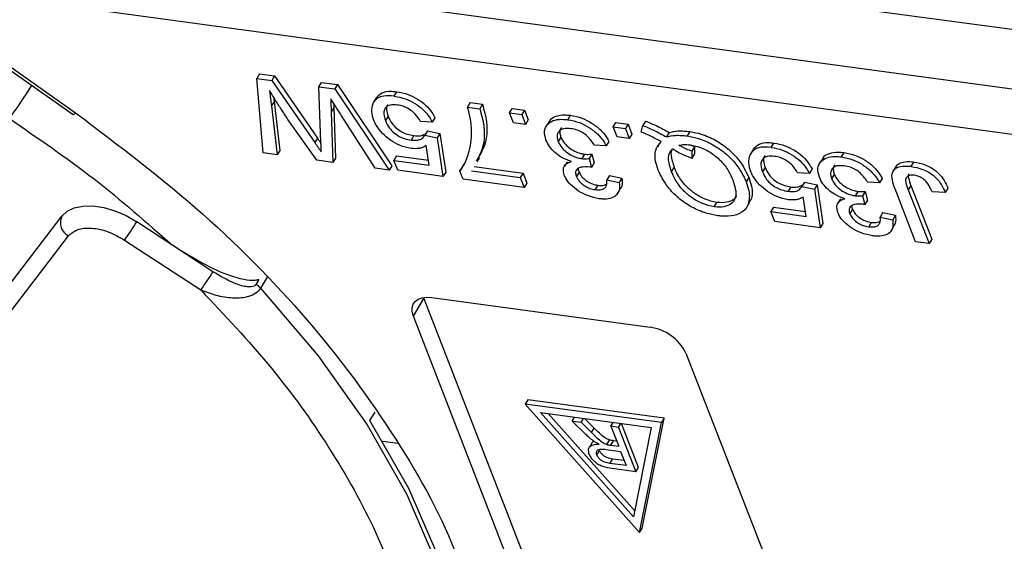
# Model space of a CAD drawing. Header units: millimetres. Extents: x 8853 to 11418, y 45 to 1005.
# Tile 217 of 256: x 10841 to 10866, y 699 to 712. Entities that reach past the tile are written whole.
import ezdxf

# ---------------------------------------------------------------- set-up
doc = ezdxf.new("R2010")
doc.units = ezdxf.units.MM

msp = doc.modelspace()

# ---------------------------------------------------------------- linework, layer by layer
at = {"color": 7, "linetype": 'Continuous', "lineweight": 25}
for p, q in [((10867.444, 710.247), (10839.907, 713.991)), ((10868.286, 711.646), (10857.092, 713.168)), ((10839.015, 712.973), (10867.326, 709.124)), ((10839.526, 711.791), (10842.296, 709.839)), ((10839.464, 711.744), (10842.234, 709.792)), ((10846.964, 710.824), (10846.897, 710.712)), ((10846.964, 710.824), (10847.339, 710.773)), ((10847.339, 710.773), (10847.272, 710.661)), ((10847.339, 710.773), (10848.431, 709.195)), ((10847.053, 708.82), (10846.897, 710.712)), ((10846.897, 710.712), (10847.272, 710.661)), ((10847.272, 710.661), (10848.364, 709.083)), ((10848.47, 710.498), (10848.537, 710.61)), ((10848.537, 710.61), (10848.941, 710.555)), ((10848.941, 710.555), (10848.874, 710.443)), ((10848.941, 710.555), (10850.317, 708.498)), ((10848.519, 709.092), (10848.47, 710.498)), ((10848.47, 710.498), (10848.874, 710.443)), ((10848.874, 710.443), (10850.25, 708.386)), ((10850.378, 710.262), (10850.445, 710.374)), ((10847.329, 710.127), (10847.262, 710.015)), ((10847.315, 710.244), (10847.329, 710.127)), ((10847.329, 710.127), (10847.473, 708.884)), ((10849.924, 710.218), (10849.857, 710.106)), ((10852.305, 710.097), (10852.238, 709.985)), ((10852.305, 710.097), (10852.616, 710.055)), ((10852.616, 710.055), (10852.548, 709.943)), ((10847.262, 710.015), (10847.406, 708.773)), ((10848.847, 709.974), (10848.78, 709.862)), ((10848.78, 709.862), (10848.825, 708.58)), ((10848.847, 709.974), (10848.892, 708.692)), ((10849.897, 708.434), (10849.034, 709.781)), ((10852.238, 709.985), (10852.548, 709.943)), ((10853.305, 709.84), (10853.372, 709.952)), ((10853.305, 709.84), (10853.615, 709.798)), ((10853.403, 709.587), (10853.305, 709.84)), ((10853.372, 709.952), (10853.683, 709.91)), ((10853.683, 709.91), (10853.615, 709.798)), ((10853.615, 709.798), (10853.714, 709.545)), ((10853.683, 709.91), (10853.781, 709.657)), ((10854.788, 709.663), (10854.856, 709.775)), ((10848.414, 708.635), (10847.684, 709.672)), ((10850.223, 709.753), (10850.156, 709.642)), ((10851.346, 709.603), (10851.046, 709.62)), ((10851.414, 709.715), (10851.346, 709.603)), ((10853.714, 709.545), (10853.403, 709.587)), ((10853.781, 709.657), (10853.714, 709.545)), ((10854.326, 709.643), (10854.258, 709.531)), ((10855.936, 709.483), (10856.003, 709.595)), ((10856.003, 709.595), (10856.313, 709.552)), ((10856.313, 709.552), (10856.246, 709.441)), ((10856.313, 709.552), (10856.412, 709.299)), ((10856.753, 709.629), (10856.686, 709.517)), ((10851.22, 709.382), (10851.152, 709.27)), ((10851.152, 709.27), (10851.473, 709.203)), ((10851.22, 709.382), (10851.54, 709.314)), ((10851.54, 709.314), (10851.473, 709.203)), ((10851.54, 709.314), (10851.685, 708.336)), ((10855.936, 709.483), (10856.246, 709.441)), ((10856.034, 709.23), (10855.936, 709.483)), ((10856.246, 709.441), (10856.344, 709.187)), ((10856.412, 709.299), (10856.344, 709.187)), ((10856.644, 709.352), (10856.686, 709.517)), ((10857.354, 709.339), (10857.286, 709.227)), ((10857.883, 709.363), (10857.815, 709.251)), ((10848.431, 709.195), (10848.364, 709.083)), ((10850.874, 709.261), (10850.807, 709.149)), ((10851.473, 709.203), (10851.617, 708.224)), ((10854.609, 709.22), (10854.541, 709.108)), ((10855.758, 709.003), (10855.457, 709.02)), ((10855.825, 709.115), (10855.758, 709.003)), ((10856.344, 709.187), (10856.034, 709.23)), ((10857.091, 709.024), (10857.058, 708.97)), ((10858.01, 708.976), (10857.872, 709.027)), ((10859.946, 708.961), (10860.013, 709.073)), ((10847.406, 708.773), (10847.053, 708.82)), ((10847.473, 708.884), (10847.406, 708.773)), ((10851.266, 708.511), (10851.19, 709.006)), ((10855.205, 708.791), (10855.138, 708.679)), ((10855.396, 708.79), (10855.328, 708.678)), ((10855.396, 708.79), (10855.452, 708.567)), ((10857.029, 708.92), (10857.024, 708.912)), ((10857.942, 708.864), (10858.01, 708.976)), ((10857.942, 708.685), (10857.942, 708.864)), ((10857.942, 708.685), (10858.01, 708.797)), ((10858.01, 708.797), (10858.01, 708.976)), ((10859.492, 708.917), (10859.424, 708.805)), ((10861.725, 708.719), (10861.793, 708.831)), ((10848.825, 708.58), (10848.414, 708.635)), ((10848.892, 708.692), (10848.825, 708.58)), ((10850.438, 708.745), (10850.371, 708.633)), ((10850.469, 708.38), (10850.371, 708.633)), ((10850.371, 708.633), (10851.266, 708.511)), ((10850.438, 708.745), (10851.247, 708.635)), ((10852.114, 708.471), (10852.155, 708.535)), ((10852.487, 708.593), (10852.555, 708.705)), ((10854.765, 708.599), (10854.697, 708.487)), ((10855.328, 708.678), (10855.385, 708.455)), ((10855.452, 708.567), (10855.385, 708.455)), ((10861.263, 708.699), (10861.196, 708.587)), ((10863.498, 708.478), (10863.565, 708.59)), ((10850.25, 708.386), (10849.897, 708.434)), ((10850.317, 708.498), (10850.25, 708.386)), ((10851.617, 708.224), (10850.469, 708.38)), ((10851.685, 708.336), (10851.617, 708.224)), ((10852.114, 708.471), (10852.046, 708.36)), ((10852.126, 708.155), (10852.046, 708.36)), ((10852.338, 708.366), (10853.579, 708.197)), ((10852.405, 708.478), (10853.647, 708.309)), ((10853.647, 708.309), (10853.579, 708.197)), ((10853.647, 708.309), (10853.745, 708.056)), ((10855.07, 708.335), (10855.003, 708.223)), ((10857.418, 708.345), (10857.485, 708.457)), ((10859.791, 708.453), (10859.723, 708.341)), ((10860.914, 708.302), (10860.613, 708.319)), ((10860.981, 708.414), (10860.914, 708.302)), ((10861.546, 708.276), (10861.478, 708.165)), ((10863.107, 708.475), (10863.04, 708.363)), ((10853.678, 707.944), (10852.126, 708.155)), ((10853.579, 708.197), (10853.678, 707.944)), ((10853.745, 708.056), (10853.678, 707.944)), ((10855.838, 708.251), (10855.77, 708.139)), ((10855.77, 708.139), (10856.09, 708.071)), ((10855.838, 708.251), (10856.158, 708.183)), ((10856.158, 708.183), (10856.09, 708.071)), ((10859.377, 708.202), (10859.31, 708.09)), ((10860.787, 708.081), (10860.72, 707.969)), ((10860.787, 708.081), (10861.108, 708.014)), ((10862.695, 708.06), (10862.394, 708.077)), ((10862.762, 708.172), (10862.695, 708.06)), ((10855.548, 708.002), (10855.481, 707.89)), ((10856.04, 707.775), (10856.107, 707.887)), ((10860.442, 707.96), (10860.375, 707.848)), ((10860.72, 707.969), (10861.04, 707.902)), ((10861.108, 708.014), (10861.04, 707.902)), ((10861.04, 707.902), (10861.185, 706.923)), ((10861.108, 708.014), (10861.252, 707.035)), ((10862.142, 707.847), (10862.075, 707.735)), ((10862.333, 707.847), (10862.265, 707.735)), ((10862.333, 707.847), (10862.389, 707.623)), ((10863.608, 706.57), (10863.088, 707.909)), ((10863.49, 707.993), (10863.422, 707.881)), ((10863.422, 707.881), (10863.95, 706.523)), ((10863.49, 707.993), (10864.017, 706.635)), ((10864.359, 707.816), (10864.03, 707.831)), ((10864.426, 707.927), (10864.359, 707.816)), ((10858.495, 707.457), (10858.562, 707.568)), ((10859.323, 707.448), (10859.39, 707.56)), ((10860.833, 707.211), (10860.758, 707.705)), ((10861.702, 707.655), (10861.634, 707.543)), ((10862.265, 707.735), (10862.322, 707.512)), ((10862.389, 707.623), (10862.322, 707.512)), ((10860.006, 707.444), (10859.938, 707.332)), ((10860.037, 707.079), (10859.938, 707.332)), ((10859.938, 707.332), (10860.833, 707.211)), ((10860.006, 707.444), (10860.814, 707.334)), ((10862.007, 707.392), (10861.94, 707.28)), ((10862.775, 707.307), (10862.707, 707.195)), ((10862.775, 707.307), (10863.095, 707.24)), ((10838.386, 702.561), (10841.945, 707.213)), ((10844.74, 706.49), (10843.846, 707.075)), ((10861.185, 706.923), (10860.037, 707.079)), ((10861.252, 707.035), (10861.185, 706.923)), ((10862.485, 707.059), (10862.418, 706.947)), ((10862.707, 707.195), (10863.027, 707.128)), ((10863.095, 707.24), (10863.027, 707.128)), ((10862.977, 706.832), (10863.044, 706.944)), ((10838.493, 701.986), (10842.111, 706.715)), ((10843.536, 706.611), (10845.471, 705.345)), ((10863.95, 706.523), (10863.608, 706.57)), ((10864.017, 706.635), (10863.95, 706.523)), ((10845.781, 705.809), (10844.74, 706.49)), ((10846.947, 705.613), (10846.87, 705.486)), ((10847.157, 705.667), (10846.989, 705.387)), ((10850.865, 704.683), (10851.134, 705.131)), ((10851.126, 705.154), (10851.134, 705.131)), ((10851.134, 705.131), (10856.173, 692.158)), ((10851.337, 705.153), (10856.87, 704.401)), ((10855.903, 691.71), (10850.865, 704.683)), ((10857.781, 703.743), (10862.819, 690.77)), ((10853.77, 702.561), (10853.703, 702.449)), ((10857.228, 702.091), (10853.77, 702.561)), ((10853.703, 702.449), (10856.606, 699.19)), ((10857.161, 701.979), (10853.703, 702.449)), ((10849.764, 702.03), (10849.896, 702.248)), ((10854.094, 702.236), (10856.901, 701.854)), ((10856.451, 699.591), (10854.094, 702.236)), ((10856.481, 699.744), (10854.284, 702.21)), ((10854.896, 702.02), (10854.956, 702.119)), ((10855.12, 701.99), (10855.179, 702.088)), ((10855.452, 701.84), (10855.204, 702.085)), ((10856.674, 699.302), (10857.228, 702.091)), ((10857.228, 702.091), (10857.161, 701.979)), ((10855.244, 701.678), (10854.896, 702.02)), ((10854.896, 702.02), (10855.12, 701.99)), ((10855.12, 701.99), (10855.384, 701.728)), ((10855.384, 701.728), (10855.452, 701.84)), ((10855.878, 701.886), (10855.938, 701.985)), ((10856.073, 701.86), (10855.878, 701.886)), ((10855.878, 701.886), (10856.075, 701.38)), ((10856.073, 701.86), (10856.133, 701.959)), ((10856.073, 701.86), (10856.512, 700.732)), ((10856.579, 700.844), (10856.147, 701.957)), ((10856.901, 701.854), (10856.451, 699.591)), ((10856.606, 699.19), (10857.161, 701.979)), ((10855.777, 701.426), (10855.844, 701.538)), ((10850.087, 701.508), (10850.475, 701.456)), ((10855.404, 701.473), (10855.336, 701.361)), ((10855.755, 701.3), (10856.125, 701.25)), ((10855.875, 701.407), (10855.943, 701.519)), ((10855.875, 701.407), (10856.075, 701.38)), ((10856.025, 701.508), (10855.943, 701.519)), ((10855.523, 701.158), (10855.591, 701.269)), ((10855.854, 700.945), (10855.921, 701.056)), ((10856.216, 701.016), (10855.921, 701.056)), ((10856.125, 701.25), (10856.266, 700.889)), ((10856.266, 700.889), (10855.854, 700.945)), ((10856.512, 700.732), (10855.911, 700.813)), ((10856.512, 700.732), (10856.579, 700.844)), ((10856.606, 699.19), (10856.674, 699.302))]:
    msp.add_line(p, q, dxfattribs=at)
at = {"color": 7, "linetype": 'Continuous', "lineweight": 25, "flags": 128}
for points in [[(10842.296, 709.839), (10842.268, 709.811), (10842.247, 709.795), (10842.235, 709.791), (10842.234, 709.792)], [(10841.945, 707.213), (10842.081, 707.34), (10842.262, 707.428), (10842.483, 707.475), (10842.735, 707.478), (10843.008, 707.437), (10843.291, 707.354), (10843.574, 707.232), (10843.846, 707.075)], [(10846.989, 705.387), (10848.452, 703.674), (10849.695, 701.921), (10850.7, 700.157), (10851.45, 698.408), (10851.935, 696.7), (10852.147, 695.06), (10852.084, 693.512), (10851.745, 692.08), (10851.15, 690.81)], [(10850.865, 704.683), (10850.835, 704.792), (10850.834, 704.892), (10850.86, 704.981), (10850.912, 705.055), (10850.99, 705.111), (10851.089, 705.146), (10851.207, 705.161), (10851.337, 705.153)], [(10851.218, 690.922), (10851.315, 691.088), (10851.873, 692.373), (10852.172, 693.788), (10852.207, 695.312), (10851.979, 696.921), (10851.491, 698.594), (10850.749, 700.305), (10849.764, 702.03)]]:
    msp.add_lwpolyline(points, dxfattribs=at)
at = {"color": 7, "linetype": 'Continuous', "lineweight": 25}
for centre, radius, start, end in [((10830.879, 716.856), 12.087, 323.6575, 328.4632), ((10842.295, 707.053), 0.385, 155.3477, 241.4308), ((10838.667, 710.194), 6.045, 323.6494, 328.9367), ((10840.602, 708.928), 6.045, 323.6494, 328.9367), ((10846.521, 704.948), 0.642, 43.1795, 57.0043), ((10856.701, 703.208), 1.205, 26.3608, 81.9326)]:
    msp.add_arc(centre, radius, start, end, dxfattribs=at)
for points, knots in [([(10847.684, 709.672), (10847.633, 709.748), (10847.526, 709.908), (10847.369, 710.153), (10847.267, 710.322), (10847.216, 710.407)], [0, 0, 0, 0, 0.310609, 0.655194, 1, 1, 1, 1]), ([(10847.216, 710.407), (10847.22, 710.372), (10847.229, 710.301), (10847.243, 710.17), (10847.255, 710.075), (10847.262, 710.015)], [0, 0, 0, 0, 0.27018, 0.5403602, 1, 1, 1, 1]), ([(10850.378, 710.262), (10850.287, 710.269), (10850.103, 710.283), (10849.933, 710.208), (10849.876, 710.132), (10849.857, 710.106)], [0, 0, 0, 0, 0.396321, 0.797199, 1, 1, 1, 1]), ([(10849.924, 710.218), (10849.967, 710.266), (10850.052, 710.361), (10850.259, 710.394), (10850.399, 710.379), (10850.445, 710.374)], [0, 0, 0, 0, 0.397479, 0.798178, 1, 1, 1, 1]), ([(10850.445, 710.374), (10850.541, 710.356), (10850.715, 710.323), (10850.974, 710.195), (10851.185, 710.035), (10851.331, 709.867), (10851.39, 709.759), (10851.414, 709.715)], [0, 0, 0, 0, 0.248379, 0.451028, 0.653732, 0.857674, 1, 1, 1, 1]), ([(10849.034, 709.781), (10849.009, 709.819), (10848.96, 709.895), (10848.872, 710.033), (10848.808, 710.134), (10848.768, 710.196)], [0, 0, 0, 0, 0.275241, 0.550482, 1, 1, 1, 1]), ([(10848.768, 710.196), (10848.769, 710.161), (10848.771, 710.093), (10848.775, 710.003), (10848.778, 709.926), (10848.779, 709.883), (10848.78, 709.862)], [0, 0, 0, 0, 0.308896, 0.617792, 0.808896, 1, 1, 1, 1]), ([(10848.843, 710.078), (10848.844, 710.065), (10848.845, 710.03), (10848.846, 709.995), (10848.847, 709.974)], [0, 0, 0, 0, 0.387021, 1, 1, 1, 1]), ([(10849.857, 710.106), (10849.831, 710.049), (10849.78, 709.933), (10849.814, 709.77), (10849.846, 709.681), (10849.851, 709.669)], [0, 0, 0, 0, 0.4611, 0.923194, 1, 1, 1, 1]), ([(10850.464, 710.035), (10850.398, 710.039), (10850.286, 710.046), (10850.177, 709.992), (10850.123, 709.913), (10850.106, 709.796), (10850.137, 709.698), (10850.156, 709.642)], [0, 0, 0, 0, 0.242689, 0.406584, 0.570206, 0.750946, 1, 1, 1, 1]), ([(10850.218, 710.053), (10850.211, 710.044), (10850.183, 710.008), (10850.176, 709.906), (10850.206, 709.809), (10850.223, 709.753)], [0, 0, 0, 0, 0.126783, 0.493994, 1, 1, 1, 1]), ([(10850.378, 710.262), (10850.474, 710.244), (10850.648, 710.211), (10850.907, 710.083), (10851.118, 709.923), (10851.264, 709.755), (10851.322, 709.647), (10851.346, 709.603)], [0, 0, 0, 0, 0.248379, 0.451028, 0.653732, 0.857674, 1, 1, 1, 1]), ([(10851.046, 709.62), (10851.007, 709.682), (10850.945, 709.781), (10850.806, 709.906), (10850.672, 709.982), (10850.555, 710.02), (10850.489, 710.031), (10850.464, 710.035)], [0, 0, 0, 0, 0.323008, 0.519347, 0.717293, 0.893001, 1, 1, 1, 1]), ([(10852.616, 710.055), (10852.638, 709.981), (10852.749, 709.607), (10852.756, 709.126), (10852.579, 708.815), (10852.526, 708.722)], [0, 0, 0, 0, 0.1473827, 0.7435953, 1, 1, 1, 1]), ([(10842.296, 709.839), (10843.4, 709.003), (10845.63, 707.315), (10848.43, 704.411), (10850.618, 701.396), (10851.987, 698.836), (10852.327, 697.389), (10852.442, 696.899)], [0, 0, 0, 0, 0.219595, 0.44372, 0.667845, 0.88744, 1, 1, 1, 1]), ([(10852.339, 709.463), (10852.333, 709.533), (10852.323, 709.653), (10852.284, 709.829), (10852.253, 709.933), (10852.238, 709.985)], [0, 0, 0, 0, 0.414529, 0.706823, 1, 1, 1, 1]), ([(10852.548, 709.943), (10852.57, 709.869), (10852.682, 709.495), (10852.688, 709.014), (10852.512, 708.703), (10852.459, 708.61)], [0, 0, 0, 0, 0.1473827, 0.7435953, 1, 1, 1, 1]), ([(10854.33, 709.64), (10854.332, 709.645), (10854.355, 709.701), (10854.482, 709.76), (10854.666, 709.795), (10854.803, 709.78), (10854.856, 709.775)], [0, 0, 0, 0, 0.035272, 0.393864, 0.769541, 1, 1, 1, 1]), ([(10854.856, 709.775), (10854.952, 709.756), (10855.13, 709.721), (10855.394, 709.586), (10855.611, 709.417), (10855.751, 709.252), (10855.806, 709.15), (10855.825, 709.115)], [0, 0, 0, 0, 0.249595, 0.46063, 0.671469, 0.886859, 1, 1, 1, 1]), ([(10850.81, 708.933), (10850.712, 708.954), (10850.533, 708.992), (10850.278, 709.141), (10850.071, 709.313), (10849.927, 709.498), (10849.874, 709.617), (10849.851, 709.669)], [0, 0, 0, 0, 0.238357, 0.435095, 0.63094, 0.839011, 1, 1, 1, 1]), ([(10850.156, 709.642), (10850.185, 709.578), (10850.233, 709.474), (10850.365, 709.334), (10850.501, 709.24), (10850.655, 709.176), (10850.753, 709.159), (10850.807, 709.149)], [0, 0, 0, 0, 0.284133, 0.463731, 0.644535, 0.805022, 1, 1, 1, 1]), ([(10850.223, 709.753), (10850.253, 709.69), (10850.301, 709.586), (10850.433, 709.446), (10850.568, 709.351), (10850.723, 709.288), (10850.821, 709.271), (10850.874, 709.261)], [0, 0, 0, 0, 0.284133, 0.463731, 0.644535, 0.805022, 1, 1, 1, 1]), ([(10854.23, 709.152), (10854.209, 709.228), (10854.168, 709.379), (10854.251, 709.547), (10854.407, 709.652), (10854.599, 709.682), (10854.736, 709.668), (10854.788, 709.663)], [0, 0, 0, 0, 0.2285723, 0.4590067, 0.6600955, 0.870765, 1, 1, 1, 1]), ([(10854.788, 709.663), (10854.885, 709.644), (10855.062, 709.609), (10855.326, 709.474), (10855.544, 709.305), (10855.684, 709.14), (10855.739, 709.038), (10855.758, 709.003)], [0, 0, 0, 0, 0.249595, 0.46063, 0.671469, 0.886859, 1, 1, 1, 1]), ([(10856.753, 709.629), (10856.85, 709.59), (10857, 709.53), (10857.2, 709.427), (10857.302, 709.369), (10857.354, 709.339)], [0, 0, 0, 0, 0.474932, 0.73676, 1, 1, 1, 1]), ([(10850.807, 709.149), (10850.866, 709.144), (10850.974, 709.135), (10851.094, 709.183), (10851.133, 709.241), (10851.152, 709.27)], [0, 0, 0, 0, 0.367129, 0.675049, 1, 1, 1, 1]), ([(10850.874, 709.261), (10850.934, 709.255), (10851.045, 709.245), (10851.117, 709.283), (10851.151, 709.301)], [0, 0, 0, 0, 0.543856, 1, 1, 1, 1]), ([(10852.046, 708.36), (10852.082, 708.41), (10852.188, 708.562), (10852.279, 708.832), (10852.343, 709.15), (10852.34, 709.359), (10852.339, 709.463)], [0, 0, 0, 0, 0.165203, 0.496137, 0.746721, 1, 1, 1, 1]), ([(10854.866, 709.436), (10854.799, 709.441), (10854.684, 709.448), (10854.572, 709.392), (10854.516, 709.309), (10854.508, 709.209), (10854.532, 709.137), (10854.541, 709.108)], [0, 0, 0, 0, 0.269591, 0.459441, 0.648883, 0.856246, 1, 1, 1, 1]), ([(10854.623, 709.464), (10854.612, 709.45), (10854.578, 709.408), (10854.576, 709.32), (10854.599, 709.249), (10854.609, 709.22)], [0, 0, 0, 0, 0.231878, 0.685517, 1, 1, 1, 1]), ([(10855.457, 709.02), (10855.404, 709.099), (10855.326, 709.213), (10855.159, 709.342), (10855.013, 709.409), (10854.917, 709.427), (10854.866, 709.436)], [0, 0, 0, 0, 0.404921, 0.593605, 0.78306, 1, 1, 1, 1]), ([(10857.153, 709.105), (10857.106, 709.131), (10857.013, 709.182), (10856.844, 709.268), (10856.72, 709.32), (10856.644, 709.352)], [0, 0, 0, 0, 0.280023, 0.560169, 1, 1, 1, 1]), ([(10856.686, 709.517), (10856.782, 709.479), (10856.933, 709.418), (10857.132, 709.315), (10857.235, 709.257), (10857.286, 709.227)], [0, 0, 0, 0, 0.474932, 0.73676, 1, 1, 1, 1]), ([(10857.286, 709.227), (10857.361, 709.244), (10857.478, 709.27), (10857.662, 709.268), (10857.764, 709.257), (10857.815, 709.251)], [0, 0, 0, 0, 0.474444, 0.735534, 1, 1, 1, 1]), ([(10857.354, 709.339), (10857.429, 709.356), (10857.546, 709.381), (10857.73, 709.38), (10857.831, 709.369), (10857.883, 709.363)], [0, 0, 0, 0, 0.474444, 0.735534, 1, 1, 1, 1]), ([(10857.883, 709.363), (10857.977, 709.345), (10858.191, 709.306), (10858.538, 709.153), (10858.869, 708.923), (10859.185, 708.596), (10859.304, 708.352), (10859.377, 708.202)], [0, 0, 0, 0, 0.150098, 0.337156, 0.525352, 0.708308, 1, 1, 1, 1]), ([(10848.364, 709.083), (10848.391, 709.044), (10848.432, 708.984), (10848.487, 708.905), (10848.514, 708.866), (10848.528, 708.846)], [0, 0, 0, 0, 0.499996, 0.750001, 1, 1, 1, 1]), ([(10848.431, 709.195), (10848.459, 709.156), (10848.488, 709.113), (10848.518, 709.07), (10848.52, 709.067)], [0, 0, 0, 0, 0.9243813, 1, 1, 1, 1]), ([(10848.528, 708.846), (10848.527, 708.88), (10848.524, 708.939), (10848.522, 709.021), (10848.52, 709.068), (10848.519, 709.092)], [0, 0, 0, 0, 0.4190299, 0.7095142, 1, 1, 1, 1]), ([(10854.874, 708.603), (10854.786, 708.636), (10854.634, 708.692), (10854.444, 708.836), (10854.305, 708.989), (10854.256, 709.095), (10854.23, 709.152)], [0, 0, 0, 0, 0.302387, 0.525374, 0.748493, 1, 1, 1, 1]), ([(10854.541, 709.108), (10854.566, 709.057), (10854.611, 708.966), (10854.742, 708.843), (10854.886, 708.751), (10855.024, 708.698), (10855.106, 708.684), (10855.138, 708.679)], [0, 0, 0, 0, 0.254178, 0.457835, 0.661032, 0.868746, 1, 1, 1, 1]), ([(10854.609, 709.22), (10854.634, 709.169), (10854.678, 709.078), (10854.809, 708.955), (10854.953, 708.863), (10855.092, 708.81), (10855.174, 708.796), (10855.205, 708.791)], [0, 0, 0, 0, 0.254178, 0.457835, 0.661032, 0.868746, 1, 1, 1, 1]), ([(10857.077, 708.388), (10857.052, 708.463), (10856.987, 708.656), (10856.992, 708.919), (10857.105, 709.05), (10857.153, 709.105)], [0, 0, 0, 0, 0.266534, 0.688868, 1, 1, 1, 1]), ([(10857.602, 709.015), (10857.644, 709.023), (10857.708, 709.036), (10857.806, 709.035), (10857.859, 709.029), (10857.885, 709.026)], [0, 0, 0, 0, 0.490017, 0.743525, 1, 1, 1, 1]), ([(10857.815, 709.251), (10857.91, 709.233), (10858.123, 709.194), (10858.47, 709.041), (10858.801, 708.811), (10859.118, 708.484), (10859.237, 708.24), (10859.31, 708.09)], [0, 0, 0, 0, 0.150098, 0.337156, 0.525352, 0.708308, 1, 1, 1, 1]), ([(10857.885, 709.026), (10857.982, 709.006), (10858.176, 708.967), (10858.456, 708.809), (10858.698, 708.602), (10858.867, 708.37), (10858.937, 708.209), (10858.969, 708.135)], [0, 0, 0, 0, 0.20131, 0.404755, 0.576193, 0.805812, 1, 1, 1, 1]), ([(10859.492, 708.917), (10859.534, 708.965), (10859.62, 709.06), (10859.827, 709.093), (10859.966, 709.078), (10860.013, 709.073)], [0, 0, 0, 0, 0.397479, 0.798178, 1, 1, 1, 1]), ([(10860.013, 709.073), (10860.109, 709.055), (10860.283, 709.022), (10860.542, 708.894), (10860.753, 708.734), (10860.899, 708.566), (10860.957, 708.458), (10860.981, 708.414)], [0, 0, 0, 0, 0.248379, 0.451028, 0.653732, 0.857674, 1, 1, 1, 1]), ([(10851.19, 709.006), (10851.161, 708.989), (10851.108, 708.958), (10850.986, 708.923), (10850.879, 708.929), (10850.81, 708.933)], [0, 0, 0, 0, 0.295745, 0.543253, 1, 1, 1, 1]), ([(10855.205, 708.791), (10855.228, 708.788), (10855.273, 708.784), (10855.336, 708.785), (10855.376, 708.789), (10855.396, 708.79)], [0, 0, 0, 0, 0.339454, 0.668951, 1, 1, 1, 1]), ([(10857.418, 708.345), (10857.392, 708.419), (10857.335, 708.587), (10857.334, 708.798), (10857.412, 708.895), (10857.441, 708.93)], [0, 0, 0, 0, 0.335114, 0.752469, 1, 1, 1, 1]), ([(10857.426, 708.894), (10857.423, 708.889), (10857.382, 708.816), (10857.418, 708.656), (10857.467, 708.509), (10857.485, 708.457)], [0, 0, 0, 0, 0.044917, 0.655224, 1, 1, 1, 1]), ([(10857.441, 708.93), (10857.486, 708.902), (10857.576, 708.844), (10857.745, 708.759), (10857.868, 708.713), (10857.942, 708.685)], [0, 0, 0, 0, 0.282764, 0.565756, 1, 1, 1, 1]), ([(10857.942, 708.864), (10857.894, 708.881), (10857.812, 708.91), (10857.698, 708.963), (10857.634, 708.998), (10857.602, 709.015)], [0, 0, 0, 0, 0.421721, 0.709561, 1, 1, 1, 1]), ([(10859.424, 708.805), (10859.399, 708.748), (10859.347, 708.632), (10859.382, 708.469), (10859.414, 708.38), (10859.419, 708.368)], [0, 0, 0, 0, 0.4611, 0.923194, 1, 1, 1, 1]), ([(10859.946, 708.961), (10859.854, 708.968), (10859.671, 708.982), (10859.501, 708.907), (10859.443, 708.831), (10859.424, 708.805)], [0, 0, 0, 0, 0.396321, 0.797199, 1, 1, 1, 1]), ([(10859.946, 708.961), (10860.041, 708.943), (10860.216, 708.91), (10860.475, 708.782), (10860.685, 708.622), (10860.831, 708.454), (10860.89, 708.346), (10860.914, 708.302)], [0, 0, 0, 0, 0.248379, 0.451028, 0.653732, 0.857674, 1, 1, 1, 1]), ([(10861.267, 708.697), (10861.269, 708.702), (10861.293, 708.758), (10861.419, 708.817), (10861.603, 708.852), (10861.74, 708.837), (10861.793, 708.831)], [0, 0, 0, 0, 0.035272, 0.393864, 0.769541, 1, 1, 1, 1]), ([(10861.793, 708.831), (10861.889, 708.812), (10862.067, 708.778), (10862.331, 708.643), (10862.548, 708.474), (10862.688, 708.308), (10862.743, 708.207), (10862.762, 708.172)], [0, 0, 0, 0, 0.249595, 0.46063, 0.671469, 0.886859, 1, 1, 1, 1]), ([(10854.695, 708.257), (10854.682, 708.311), (10854.655, 708.416), (10854.715, 708.53), (10854.803, 708.581), (10854.859, 708.599), (10854.874, 708.603)], [0, 0, 0, 0, 0.3282692, 0.636143, 0.9087997, 1, 1, 1, 1]), ([(10855.138, 708.679), (10855.161, 708.676), (10855.205, 708.672), (10855.268, 708.673), (10855.308, 708.677), (10855.328, 708.678)], [0, 0, 0, 0, 0.339454, 0.668951, 1, 1, 1, 1]), ([(10860.032, 708.734), (10859.965, 708.738), (10859.854, 708.746), (10859.744, 708.692), (10859.691, 708.612), (10859.674, 708.495), (10859.705, 708.397), (10859.723, 708.341)], [0, 0, 0, 0, 0.242689, 0.406584, 0.570206, 0.750946, 1, 1, 1, 1]), ([(10859.786, 708.752), (10859.779, 708.743), (10859.75, 708.707), (10859.744, 708.605), (10859.773, 708.508), (10859.791, 708.453)], [0, 0, 0, 0, 0.126783, 0.493994, 1, 1, 1, 1]), ([(10860.613, 708.319), (10860.575, 708.381), (10860.513, 708.48), (10860.373, 708.605), (10860.239, 708.682), (10860.122, 708.719), (10860.057, 708.73), (10860.032, 708.734)], [0, 0, 0, 0, 0.323008, 0.519347, 0.717293, 0.893001, 1, 1, 1, 1]), ([(10861.167, 708.209), (10861.146, 708.284), (10861.105, 708.436), (10861.188, 708.604), (10861.345, 708.709), (10861.536, 708.739), (10861.673, 708.725), (10861.725, 708.719)], [0, 0, 0, 0, 0.228572, 0.459007, 0.660095, 0.870765, 1, 1, 1, 1]), ([(10861.56, 708.521), (10861.549, 708.507), (10861.515, 708.465), (10861.513, 708.377), (10861.536, 708.306), (10861.546, 708.276)], [0, 0, 0, 0, 0.231878, 0.685517, 1, 1, 1, 1]), ([(10861.725, 708.719), (10861.822, 708.701), (10861.999, 708.666), (10862.263, 708.531), (10862.481, 708.362), (10862.621, 708.197), (10862.676, 708.095), (10862.695, 708.06)], [0, 0, 0, 0, 0.249595, 0.46063, 0.671469, 0.886859, 1, 1, 1, 1]), ([(10863.113, 708.471), (10863.129, 708.496), (10863.166, 708.553), (10863.305, 708.6), (10863.45, 708.604), (10863.548, 708.592), (10863.565, 708.59)], [0, 0, 0, 0, 0.216818, 0.507268, 0.911013, 1, 1, 1, 1]), ([(10863.565, 708.59), (10863.662, 708.572), (10863.818, 708.542), (10864.04, 708.431), (10864.212, 708.293), (10864.347, 708.118), (10864.399, 707.993), (10864.426, 707.927)], [0, 0, 0, 0, 0.257051, 0.4188059, 0.5813296, 0.7801411, 1, 1, 1, 1]), ([(10855.339, 708.464), (10855.261, 708.467), (10855.144, 708.473), (10855.034, 708.428), (10854.986, 708.376), (10854.976, 708.305), (10854.993, 708.251), (10855.003, 708.223)], [0, 0, 0, 0, 0.36756, 0.550992, 0.695411, 0.839595, 1, 1, 1, 1]), ([(10855.051, 708.428), (10855.05, 708.425), (10855.045, 708.397), (10855.059, 708.364), (10855.07, 708.335)], [0, 0, 0, 0, 0.119349, 1, 1, 1, 1]), ([(10855.07, 708.335), (10855.09, 708.295), (10855.127, 708.221), (10855.236, 708.125), (10855.354, 708.054), (10855.46, 708.017), (10855.525, 708.006), (10855.548, 708.002)], [0, 0, 0, 0, 0.248767, 0.472673, 0.663516, 0.875579, 1, 1, 1, 1]), ([(10855.385, 708.455), (10855.381, 708.456), (10855.373, 708.457), (10855.358, 708.461), (10855.347, 708.462), (10855.339, 708.464)], [0, 0, 0, 0, 0.250093, 0.500197, 1, 1, 1, 1]), ([(10858.585, 707.229), (10858.49, 707.246), (10858.274, 707.285), (10857.921, 707.438), (10857.581, 707.67), (10857.266, 707.999), (10857.148, 708.241), (10857.077, 708.388)], [0, 0, 0, 0, 0.149201, 0.339719, 0.531658, 0.715646, 1, 1, 1, 1]), ([(10858.495, 707.457), (10858.397, 707.477), (10858.203, 707.519), (10857.923, 707.678), (10857.679, 707.893), (10857.514, 708.122), (10857.445, 708.28), (10857.418, 708.345)], [0, 0, 0, 0, 0.203222, 0.407586, 0.580719, 0.828764, 1, 1, 1, 1]), ([(10858.562, 707.568), (10858.465, 707.589), (10858.27, 707.631), (10857.991, 707.789), (10857.746, 708.005), (10857.581, 708.234), (10857.513, 708.392), (10857.485, 708.457)], [0, 0, 0, 0, 0.203222, 0.407586, 0.580719, 0.828764, 1, 1, 1, 1]), ([(10860.377, 707.632), (10860.28, 707.653), (10860.101, 707.691), (10859.846, 707.84), (10859.638, 708.012), (10859.494, 708.197), (10859.442, 708.316), (10859.419, 708.368)], [0, 0, 0, 0, 0.238357, 0.435095, 0.63094, 0.839011, 1, 1, 1, 1]), ([(10859.723, 708.341), (10859.753, 708.277), (10859.801, 708.173), (10859.933, 708.033), (10860.069, 707.939), (10860.223, 707.875), (10860.321, 707.858), (10860.375, 707.848)], [0, 0, 0, 0, 0.284133, 0.463731, 0.644535, 0.805022, 1, 1, 1, 1]), ([(10859.791, 708.453), (10859.82, 708.389), (10859.868, 708.285), (10860, 708.145), (10860.136, 708.051), (10860.291, 707.987), (10860.388, 707.97), (10860.442, 707.96)], [0, 0, 0, 0, 0.284133, 0.463731, 0.644535, 0.805022, 1, 1, 1, 1]), ([(10861.803, 708.493), (10861.736, 708.498), (10861.621, 708.505), (10861.51, 708.449), (10861.453, 708.366), (10861.445, 708.266), (10861.469, 708.194), (10861.478, 708.165)], [0, 0, 0, 0, 0.269591, 0.459441, 0.648883, 0.856246, 1, 1, 1, 1]), ([(10861.546, 708.276), (10861.571, 708.226), (10861.615, 708.135), (10861.746, 708.012), (10861.89, 707.92), (10862.029, 707.866), (10862.111, 707.853), (10862.142, 707.847)], [0, 0, 0, 0, 0.254178, 0.457835, 0.661032, 0.868746, 1, 1, 1, 1]), ([(10862.394, 708.077), (10862.341, 708.155), (10862.263, 708.27), (10862.096, 708.399), (10861.95, 708.466), (10861.854, 708.484), (10861.803, 708.493)], [0, 0, 0, 0, 0.404921, 0.593605, 0.78306, 1, 1, 1, 1]), ([(10863.088, 707.909), (10863.061, 707.984), (10863.007, 708.135), (10863.001, 708.323), (10863.092, 708.434), (10863.236, 708.489), (10863.383, 708.492), (10863.48, 708.481), (10863.498, 708.478)], [0, 0, 0, 0, 0.230985, 0.464973, 0.609952, 0.754605, 0.955682, 1, 1, 1, 1]), ([(10863.437, 708.293), (10863.433, 708.287), (10863.414, 708.259), (10863.432, 708.154), (10863.467, 708.057), (10863.49, 707.993)], [0, 0, 0, 0, 0.079668, 0.386007, 1, 1, 1, 1]), ([(10863.498, 708.478), (10863.594, 708.46), (10863.751, 708.43), (10863.973, 708.319), (10864.144, 708.181), (10864.279, 708.006), (10864.332, 707.881), (10864.359, 707.816)], [0, 0, 0, 0, 0.257051, 0.4188059, 0.5813296, 0.7801411, 1, 1, 1, 1]), ([(10855.579, 707.661), (10855.482, 707.681), (10855.308, 707.718), (10855.049, 707.848), (10854.856, 708.007), (10854.742, 708.151), (10854.707, 708.23), (10854.695, 708.257)], [0, 0, 0, 0, 0.272752, 0.493599, 0.716338, 0.90619, 1, 1, 1, 1]), ([(10855.003, 708.223), (10855.022, 708.184), (10855.059, 708.109), (10855.168, 708.013), (10855.286, 707.942), (10855.393, 707.905), (10855.457, 707.894), (10855.481, 707.89)], [0, 0, 0, 0, 0.248767, 0.472673, 0.663516, 0.875579, 1, 1, 1, 1]), ([(10855.481, 707.89), (10855.538, 707.887), (10855.634, 707.881), (10855.729, 707.927), (10855.78, 708.004), (10855.78, 708.083), (10855.771, 708.132), (10855.77, 708.139)], [0, 0, 0, 0, 0.285919, 0.484989, 0.684325, 0.959069, 1, 1, 1, 1]), ([(10855.548, 708.002), (10855.606, 707.997), (10855.695, 707.99), (10855.75, 708.023), (10855.77, 708.034)], [0, 0, 0, 0, 0.658141, 1, 1, 1, 1]), ([(10856.09, 708.071), (10856.096, 708), (10856.107, 707.872), (10856.018, 707.731), (10855.868, 707.657), (10855.707, 707.646), (10855.608, 707.658), (10855.579, 707.661)], [0, 0, 0, 0, 0.270658, 0.489263, 0.708369, 0.914642, 1, 1, 1, 1]), ([(10856.158, 708.183), (10856.167, 708.11), (10856.18, 707.997), (10856.12, 707.92), (10856.099, 707.892)], [0, 0, 0, 0, 0.64351, 1, 1, 1, 1]), ([(10858.969, 708.135), (10858.994, 708.06), (10859.046, 707.91), (10859.055, 707.705), (10858.971, 707.548), (10858.808, 707.455), (10858.631, 707.441), (10858.521, 707.454), (10858.495, 707.457)], [0, 0, 0, 0, 0.199014, 0.399339, 0.580729, 0.762132, 0.942113, 1, 1, 1, 1]), ([(10859.31, 708.09), (10859.335, 708.015), (10859.402, 707.812), (10859.392, 707.542), (10859.248, 707.326), (10859.009, 707.223), (10858.771, 707.207), (10858.622, 707.224), (10858.585, 707.229)], [0, 0, 0, 0, 0.1480718, 0.4019879, 0.5808076, 0.7599801, 0.9390606, 1, 1, 1, 1]), ([(10859.377, 708.202), (10859.401, 708.127), (10859.466, 707.926), (10859.478, 707.695), (10859.395, 707.59), (10859.378, 707.568)], [0, 0, 0, 0, 0.316391, 0.858945, 1, 1, 1, 1]), ([(10861.811, 707.66), (10861.723, 707.693), (10861.571, 707.749), (10861.381, 707.892), (10861.242, 708.045), (10861.193, 708.152), (10861.167, 708.209)], [0, 0, 0, 0, 0.302387, 0.525374, 0.748493, 1, 1, 1, 1]), ([(10861.478, 708.165), (10861.503, 708.114), (10861.548, 708.023), (10861.679, 707.9), (10861.823, 707.808), (10861.962, 707.754), (10862.043, 707.741), (10862.075, 707.735)], [0, 0, 0, 0, 0.254178, 0.457835, 0.661032, 0.868746, 1, 1, 1, 1]), ([(10863.572, 708.253), (10863.53, 708.255), (10863.456, 708.259), (10863.386, 708.22), (10863.35, 708.161), (10863.361, 708.044), (10863.398, 707.946), (10863.422, 707.881)], [0, 0, 0, 0, 0.19306, 0.330934, 0.468862, 0.645656, 1, 1, 1, 1]), ([(10864.03, 707.831), (10863.994, 707.908), (10863.947, 708.012), (10863.832, 708.142), (10863.737, 708.204), (10863.647, 708.24), (10863.595, 708.249), (10863.572, 708.253)], [0, 0, 0, 0, 0.4413221, 0.5983481, 0.7568563, 0.895495, 1, 1, 1, 1]), ([(10860.375, 707.848), (10860.434, 707.843), (10860.542, 707.834), (10860.662, 707.882), (10860.7, 707.94), (10860.72, 707.969)], [0, 0, 0, 0, 0.367129, 0.675049, 1, 1, 1, 1]), ([(10860.442, 707.96), (10860.502, 707.954), (10860.612, 707.944), (10860.685, 707.982), (10860.718, 708)], [0, 0, 0, 0, 0.543856, 1, 1, 1, 1]), ([(10862.142, 707.847), (10862.165, 707.845), (10862.21, 707.841), (10862.273, 707.842), (10862.313, 707.845), (10862.333, 707.847)], [0, 0, 0, 0, 0.3394539, 0.668951, 1, 1, 1, 1]), ([(10859.059, 707.733), (10859.049, 707.711), (10859.016, 707.637), (10858.872, 707.569), (10858.698, 707.553), (10858.589, 707.565), (10858.562, 707.568)], [0, 0, 0, 0, 0.155091, 0.52065, 0.883346, 1, 1, 1, 1]), ([(10860.758, 707.705), (10860.729, 707.688), (10860.675, 707.657), (10860.554, 707.622), (10860.447, 707.628), (10860.377, 707.632)], [0, 0, 0, 0, 0.295745, 0.543253, 1, 1, 1, 1]), ([(10861.633, 707.314), (10861.619, 707.368), (10861.592, 707.473), (10861.652, 707.587), (10861.74, 707.638), (10861.796, 707.656), (10861.811, 707.66)], [0, 0, 0, 0, 0.328269, 0.636143, 0.9088, 1, 1, 1, 1]), ([(10862.276, 707.52), (10862.198, 707.524), (10862.081, 707.53), (10861.971, 707.485), (10861.923, 707.432), (10861.913, 707.362), (10861.931, 707.308), (10861.94, 707.28)], [0, 0, 0, 0, 0.36756, 0.550992, 0.695411, 0.839595, 1, 1, 1, 1]), ([(10862.075, 707.735), (10862.098, 707.733), (10862.142, 707.729), (10862.205, 707.73), (10862.245, 707.733), (10862.265, 707.735)], [0, 0, 0, 0, 0.3394539, 0.668951, 1, 1, 1, 1]), ([(10862.322, 707.512), (10862.318, 707.512), (10862.31, 707.514), (10862.295, 707.517), (10862.284, 707.519), (10862.276, 707.52)], [0, 0, 0, 0, 0.250093, 0.500197, 1, 1, 1, 1]), ([(10862.516, 706.718), (10862.42, 706.738), (10862.245, 706.775), (10861.986, 706.905), (10861.793, 707.063), (10861.679, 707.207), (10861.644, 707.287), (10861.633, 707.314)], [0, 0, 0, 0, 0.272752, 0.493599, 0.716338, 0.90619, 1, 1, 1, 1]), ([(10861.94, 707.28), (10861.959, 707.24), (10861.996, 707.166), (10862.105, 707.07), (10862.224, 706.999), (10862.33, 706.962), (10862.394, 706.951), (10862.418, 706.947)], [0, 0, 0, 0, 0.248767, 0.472673, 0.663516, 0.875579, 1, 1, 1, 1]), ([(10861.988, 707.485), (10861.987, 707.482), (10861.982, 707.454), (10861.996, 707.421), (10862.007, 707.392)], [0, 0, 0, 0, 0.119349, 1, 1, 1, 1]), ([(10862.007, 707.392), (10862.027, 707.352), (10862.064, 707.278), (10862.173, 707.182), (10862.291, 707.111), (10862.398, 707.074), (10862.462, 707.063), (10862.485, 707.059)], [0, 0, 0, 0, 0.248767, 0.472673, 0.663516, 0.875579, 1, 1, 1, 1]), ([(10862.418, 706.947), (10862.475, 706.944), (10862.571, 706.938), (10862.666, 706.984), (10862.717, 707.061), (10862.717, 707.139), (10862.708, 707.189), (10862.707, 707.195)], [0, 0, 0, 0, 0.2859195, 0.4849885, 0.6843246, 0.9590687, 1, 1, 1, 1]), ([(10862.485, 707.059), (10862.543, 707.054), (10862.632, 707.047), (10862.688, 707.079), (10862.707, 707.091)], [0, 0, 0, 0, 0.658141, 1, 1, 1, 1]), ([(10863.027, 707.128), (10863.033, 707.057), (10863.044, 706.928), (10862.956, 706.787), (10862.805, 706.714), (10862.644, 706.703), (10862.545, 706.715), (10862.516, 706.718)], [0, 0, 0, 0, 0.270658, 0.489263, 0.708369, 0.914642, 1, 1, 1, 1]), ([(10863.095, 707.24), (10863.104, 707.167), (10863.117, 707.054), (10863.057, 706.976), (10863.036, 706.949)], [0, 0, 0, 0, 0.64351, 1, 1, 1, 1]), ([(10842.111, 706.715), (10842.177, 706.775), (10842.28, 706.869), (10842.504, 706.916), (10842.7, 706.919), (10842.915, 706.886), (10843.201, 706.802), (10843.404, 706.686), (10843.536, 706.611)], [0, 0, 0, 0, 0.239443, 0.369607, 0.5, 0.630164, 0.760557, 1, 1, 1, 1]), ([(10844.74, 706.49), (10845.199, 706.204), (10845.787, 705.838), (10846.521, 705.614), (10846.795, 705.582), (10846.915, 705.606), (10846.947, 705.613)], [0, 0, 0, 0, 0.650763, 0.832826, 0.955517, 1, 1, 1, 1]), ([(10846.87, 705.486), (10846.865, 705.478), (10846.853, 705.462), (10846.817, 705.437), (10846.737, 705.415), (10846.563, 705.429), (10846.224, 705.541), (10845.958, 705.702), (10845.781, 705.809)], [0, 0, 0, 0, 0.02892, 0.058841, 0.126521, 0.252272, 0.502811, 1, 1, 1, 1]), ([(10846.989, 705.387), (10846.953, 705.343), (10846.878, 705.251), (10846.696, 705.174), (10846.492, 705.137), (10846.213, 705.134), (10845.859, 705.193), (10845.601, 705.294), (10845.471, 705.345)], [0, 0, 0, 0, 0.119802, 0.251168, 0.367952, 0.501326, 0.749781, 1, 1, 1, 1]), ([(10845.471, 705.345), (10846.074, 704.705), (10847.302, 703.402), (10848.791, 701.326), (10849.976, 699.189), (10850.768, 697.058), (10851.14, 695.014), (10851.075, 693.134), (10850.632, 691.456), (10850.025, 690.53), (10849.728, 690.075)], [0, 0, 0, 0, 0.1198431, 0.2439998, 0.3712085, 0.5, 0.6287915, 0.7560002, 0.8801569, 1, 1, 1, 1]), ([(10855.844, 701.538), (10855.809, 701.552), (10855.731, 701.584), (10855.601, 701.696), (10855.51, 701.784), (10855.452, 701.84)], [0, 0, 0, 0, 0.221639, 0.500618, 1, 1, 1, 1]), ([(10855.449, 701.504), (10855.428, 701.52), (10855.385, 701.551), (10855.316, 701.609), (10855.271, 701.652), (10855.244, 701.678)], [0, 0, 0, 0, 0.289498, 0.579232, 1, 1, 1, 1]), ([(10855.384, 701.728), (10855.421, 701.693), (10855.496, 701.62), (10855.599, 701.525), (10855.698, 701.455), (10855.755, 701.434), (10855.777, 701.426)], [0, 0, 0, 0, 0.311481, 0.638477, 0.856708, 1, 1, 1, 1]), ([(10855.943, 701.519), (10855.934, 701.52), (10855.918, 701.523), (10855.886, 701.528), (10855.861, 701.534), (10855.844, 701.538)], [0, 0, 0, 0, 0.250413, 0.500885, 1, 1, 1, 1]), ([(10855.329, 701.181), (10855.319, 701.218), (10855.299, 701.287), (10855.331, 701.367), (10855.407, 701.421), (10855.5, 701.434), (10855.564, 701.434), (10855.578, 701.434)], [0, 0, 0, 0, 0.243042, 0.443531, 0.644482, 0.917379, 1, 1, 1, 1]), ([(10855.448, 701.506), (10855.434, 701.5), (10855.415, 701.493), (10855.409, 701.477), (10855.407, 701.472)], [0, 0, 0, 0, 0.690252, 1, 1, 1, 1]), ([(10855.578, 701.434), (10855.567, 701.439), (10855.545, 701.45), (10855.501, 701.471), (10855.47, 701.491), (10855.449, 701.504)], [0, 0, 0, 0, 0.250618, 0.501317, 1, 1, 1, 1]), ([(10855.523, 701.158), (10855.517, 701.182), (10855.506, 701.225), (10855.524, 701.275), (10855.567, 701.305), (10855.648, 701.313), (10855.714, 701.305), (10855.755, 701.3)], [0, 0, 0, 0, 0.210178, 0.371226, 0.533565, 0.714898, 1, 1, 1, 1]), ([(10855.777, 701.426), (10855.785, 701.424), (10855.802, 701.419), (10855.835, 701.413), (10855.859, 701.41), (10855.875, 701.407)], [0, 0, 0, 0, 0.250452, 0.500871, 1, 1, 1, 1]), ([(10855.911, 700.813), (10855.834, 700.825), (10855.721, 700.842), (10855.564, 700.909), (10855.459, 700.989), (10855.375, 701.084), (10855.344, 701.15), (10855.329, 701.181)], [0, 0, 0, 0, 0.336384, 0.490534, 0.645438, 0.837553, 1, 1, 1, 1]), ([(10855.854, 700.945), (10855.805, 700.953), (10855.734, 700.965), (10855.64, 701.015), (10855.582, 701.064), (10855.542, 701.114), (10855.529, 701.145), (10855.523, 701.158)], [0, 0, 0, 0, 0.363897, 0.534205, 0.704468, 0.879693, 1, 1, 1, 1]), ([(10855.921, 701.056), (10855.873, 701.065), (10855.802, 701.077), (10855.707, 701.127), (10855.649, 701.176), (10855.61, 701.226), (10855.596, 701.257), (10855.591, 701.269)], [0, 0, 0, 0, 0.363897, 0.534205, 0.704468, 0.879693, 1, 1, 1, 1])]:
    msp.add_open_spline(points, degree=3, knots=knots, dxfattribs=at)
msp.add_open_spline([(10840.615, 709.693), (10841.345, 709.194), (10842.805, 708.196), (10844.095, 707.059), (10844.74, 706.49)], degree=3, dxfattribs=at)

doc.saveas('drawing.dxf')
